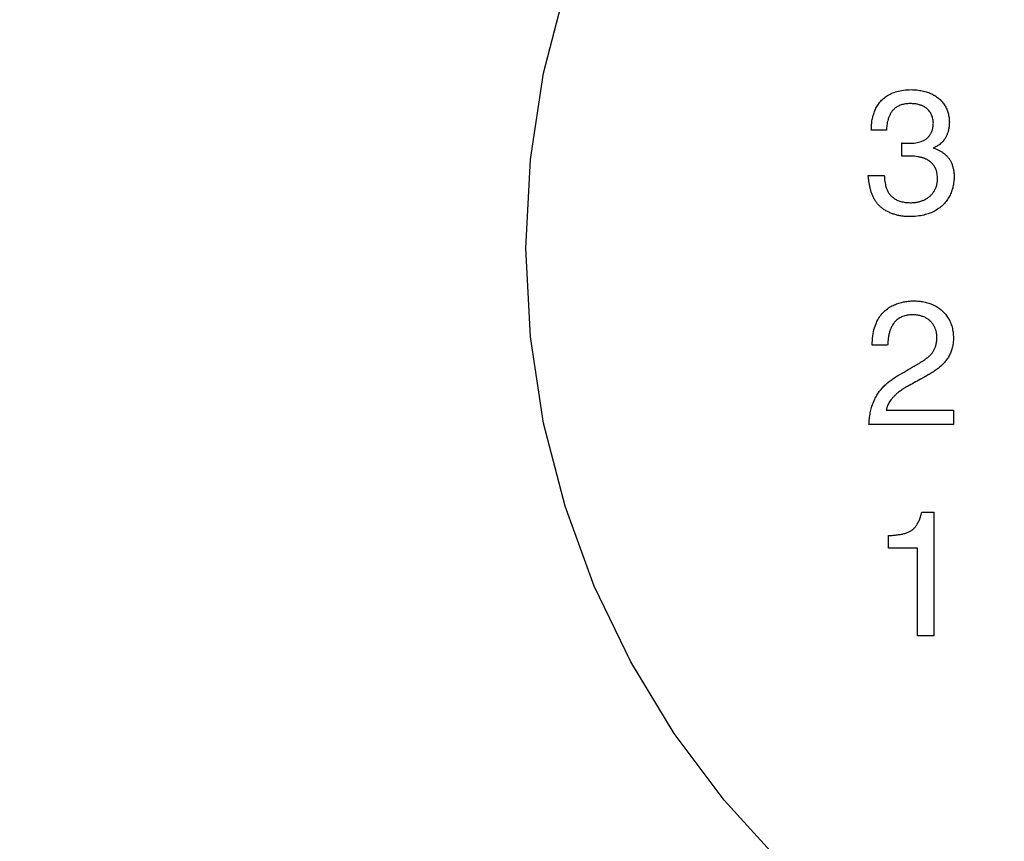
# Model space of a CAD drawing. Header units: inches. Extents: x 0 to 34, y 0 to 22.
# Tile 56 of 84: x 28.114 to 28.254, y 14.804 to 14.921. Entities that reach past the tile are written whole.
import ezdxf

# ---------------------------------------------------------------- set-up
doc = ezdxf.new("R2010")
doc.units = ezdxf.units.IN
doc.header["$LTSCALE"] = 1.87
doc.header["$MEASUREMENT"] = 0
doc.linetypes.add('PHANTOM', pattern=[0.8, 0.45, -0.05, 0.1, -0.05, 0.1, -0.05])
doc.layers.get('0').update_dxf_attribs({"linetype": 'CONTINUOUS'})
for name, color, linetype in [('03___PRT_ALL_CURVES', 7, 'CONTINUOUS'), ('DEFAULT_3', 7, 'PHANTOM'), ('DIMENSIONS', 7, 'CONTINUOUS')]:
    doc.layers.add(name, color=color, linetype=linetype)
doc.styles.get("Standard").update_dxf_attribs({"font": 'txt', "width": 0.8})
doc.dimstyles.new('DIMSTYLE_2', dxfattribs={"dimtxt": 0.125, "dimasz": 0.18, "dimexe": 0.18, "dimexo": 0.0625, "dimgap": 0.09, "dimtad": 0, "dimtih": 1, "dimtoh": 1, "dimlfac": 4, "dimzin": 4, "dimdsep": 46, "dimtxsty": 'STANDARD', "dimblk": '_FILLED', "dimblk1": '_FILLED', "dimblk2": '_FILLED', "dimcen": 0.09, "dimadec": 0, "dimazin": 0, "dimtp": 0.01, "dimtm": 0.01, "dimtfac": 1, "dimtofl": 0, "dimtmove": 0, "dimatfit": 3, "dimldrblk": '_FILLED', "dimfxl": 1, "dimtolj": 1, "dimtzin": 4, "dimarcsym": 0})

# ---------------------------------------------------------------- blocks, each defined once
blk = doc.blocks.new('_FILLED')
at = {"color": 0, "linetype": 'BYBLOCK'}
blk.add_solid([(0, 0), (-1, 0.17361), (-1, -0.17361)], dxfattribs=at)
blk = doc.blocks.new('*D24')
at = {"layer": 'DIMENSIONS', "color": 2, "linetype": 'CONTINUOUS'}
for p, q in [((22.94437, 15.99483), (22.94437, 16.35483)), ((25.32187, 15.99483), (22.81937, 15.99483)), ((28.27959, 14.9938), (22.81937, 14.9938)), ((22.94437, 14.9938), (22.94437, 14.6338))]:
    blk.add_line(p, q, dxfattribs=at)
at = {"layer": 'DIMENSIONS', "color": 2, "linetype": 'CONTINUOUS', "xscale": 0.18, "yscale": 0.18, "zscale": 0.18}
for p, rotation in [((22.94437, 15.99483), 270), ((22.94437, 14.9938), 90)]:
    blk.add_blockref('_FILLED', p, dxfattribs=dict(at, rotation=rotation))
at = {"layer": 'DIMENSIONS', "color": 2, "linetype": 'CONTINUOUS', "width": 0.8}
for s, p in [('4.00', (22.59437, 15.3653)), ('[', (22.59437, 15.1778)), (']', (23.19437, 15.1778)), ('101.7', (22.69437, 15.1778))]:
    blk.add_text(s, height=0.125, dxfattribs=at).set_placement(p)
blk = doc.blocks.new('*D25')
at = {"layer": 'DIMENSIONS', "color": 2, "linetype": 'CONTINUOUS'}
for p, q in [((30.44687, 15.67017), (30.44687, 16.03017)), ((27.90453, 15.67017), (30.57187, 15.67017)), ((27.90453, 14.56772), (30.57187, 14.56772)), ((30.44687, 14.56772), (30.44687, 14.20772))]:
    blk.add_line(p, q, dxfattribs=at)
at = {"layer": 'DIMENSIONS', "color": 2, "linetype": 'CONTINUOUS', "xscale": 0.18, "yscale": 0.18, "zscale": 0.18}
for p, rotation in [((30.44687, 15.67017), 270), ((30.44687, 14.56772), 90)]:
    blk.add_blockref('_FILLED', p, dxfattribs=dict(at, rotation=rotation))
at = {"layer": 'DIMENSIONS', "color": 2, "linetype": 'CONTINUOUS', "width": 0.8}
for s, p in [('4.41', (30.19687, 15.42452)), ('[', (30.19687, 15.23702)), (']', (30.59687, 15.23702)), ('112', (30.29687, 15.23702))]:
    blk.add_text(s, height=0.125, dxfattribs=at).set_placement(p)

msp = doc.modelspace()

# ---------------------------------------------------------------- linework, layer by layer
at = {"layer": '03___PRT_ALL_CURVES', "color": 40, "linetype": 'CONTINUOUS'}
for points in [[(28.23776, 14.91027, 1.71653), (28.23803, 14.91037, 1.71653), (28.2383, 14.91047, 1.71653), (28.23857, 14.91056, 1.71653)], [(28.23857, 14.91056, 1.71653), (28.23889, 14.91063, 1.71653), (28.2392, 14.91069, 1.71653), (28.23952, 14.91075, 1.71653)], [(28.23952, 14.91075, 1.71653), (28.23988, 14.91077, 1.71653), (28.24024, 14.91079, 1.71653), (28.2406, 14.91081, 1.71653)], [(28.2406, 14.91081, 1.71653), (28.24087, 14.9108, 1.71653), (28.24115, 14.91078, 1.71653), (28.24142, 14.91077, 1.71653)], [(28.24142, 14.91077, 1.71653), (28.24167, 14.91073, 1.71653), (28.24193, 14.91069, 1.71653), (28.24218, 14.91065, 1.71653)], [(28.24218, 14.91065, 1.71653), (28.24242, 14.91059, 1.71653), (28.24265, 14.91053, 1.71653), (28.24288, 14.91046, 1.71653)], [(28.24288, 14.91046, 1.71653), (28.24309, 14.91038, 1.71653), (28.24331, 14.91029, 1.71653), (28.24352, 14.91021, 1.71653)], [(28.23603, 14.9089, 1.71653), (28.23619, 14.90908, 1.71653), (28.23635, 14.90925, 1.71653), (28.2365, 14.90943, 1.71653)], [(28.2365, 14.90943, 1.71653), (28.23669, 14.90958, 1.71653), (28.23689, 14.90974, 1.71653), (28.23708, 14.90989, 1.71653)], [(28.23708, 14.90989, 1.71653), (28.23731, 14.91002, 1.71653), (28.23754, 14.91015, 1.71653), (28.23776, 14.91027, 1.71653)], [(28.24352, 14.91021, 1.71653), (28.24371, 14.9101, 1.71653), (28.2439, 14.90999, 1.71653), (28.24409, 14.90988, 1.71653)], [(28.24409, 14.90988, 1.71653), (28.24425, 14.90976, 1.71653), (28.24442, 14.90963, 1.71653), (28.24459, 14.9095, 1.71653)], [(28.24459, 14.9095, 1.71653), (28.24473, 14.90936, 1.71653), (28.24487, 14.90921, 1.71653), (28.24502, 14.90906, 1.71653)], [(28.24502, 14.90906, 1.71653), (28.24514, 14.9089, 1.71653), (28.24526, 14.90874, 1.71653), (28.24537, 14.90857, 1.71653)], [(28.23517, 14.90705, 1.71653), (28.23524, 14.90726, 1.71653), (28.23531, 14.90748, 1.71653), (28.23537, 14.9077, 1.71653)], [(28.23537, 14.9077, 1.71653), (28.23547, 14.9079, 1.71653), (28.23556, 14.90811, 1.71653), (28.23566, 14.90832, 1.71653)], [(28.23566, 14.90832, 1.71653), (28.23578, 14.90851, 1.71653), (28.23591, 14.90871, 1.71653), (28.23603, 14.9089, 1.71653)], [(28.23791, 14.90779, 1.71653), (28.23783, 14.90766, 1.71653), (28.23774, 14.90754, 1.71653), (28.23765, 14.90741, 1.71653)], [(28.23824, 14.90813, 1.71653), (28.23813, 14.90802, 1.71653), (28.23802, 14.9079, 1.71653), (28.23791, 14.90779, 1.71653)], [(28.23866, 14.90842, 1.71653), (28.23852, 14.90832, 1.71653), (28.23838, 14.90823, 1.71653), (28.23824, 14.90813, 1.71653)], [(28.23917, 14.90864, 1.71653), (28.239, 14.90857, 1.71653), (28.23883, 14.90849, 1.71653), (28.23866, 14.90842, 1.71653)], [(28.23978, 14.90878, 1.71653), (28.23957, 14.90874, 1.71653), (28.23937, 14.90869, 1.71653), (28.23917, 14.90864, 1.71653)], [(28.2405, 14.90883, 1.71653), (28.24026, 14.90882, 1.71653), (28.24002, 14.9088, 1.71653), (28.23978, 14.90878, 1.71653)], [(28.24111, 14.9088, 1.71653), (28.24091, 14.90881, 1.71653), (28.2407, 14.90882, 1.71653), (28.2405, 14.90883, 1.71653)], [(28.24165, 14.9087, 1.71653), (28.24147, 14.90874, 1.71653), (28.24129, 14.90877, 1.71653), (28.24111, 14.9088, 1.71653)], [(28.24211, 14.90855, 1.71653), (28.24196, 14.9086, 1.71653), (28.24181, 14.90865, 1.71653), (28.24165, 14.9087, 1.71653)], [(28.24251, 14.90835, 1.71653), (28.24238, 14.90842, 1.71653), (28.24225, 14.90848, 1.71653), (28.24211, 14.90855, 1.71653)], [(28.24284, 14.90811, 1.71653), (28.24273, 14.90819, 1.71653), (28.24262, 14.90827, 1.71653), (28.24251, 14.90835, 1.71653)], [(28.24311, 14.90784, 1.71653), (28.24302, 14.90793, 1.71653), (28.24293, 14.90802, 1.71653), (28.24284, 14.90811, 1.71653)], [(28.24332, 14.90755, 1.71653), (28.24325, 14.90765, 1.71653), (28.24318, 14.90775, 1.71653), (28.24311, 14.90784, 1.71653)], [(28.24537, 14.90857, 1.71653), (28.24547, 14.9084, 1.71653), (28.24556, 14.90822, 1.71653), (28.24565, 14.90804, 1.71653)], [(28.24565, 14.90804, 1.71653), (28.24572, 14.90784, 1.71653), (28.24579, 14.90765, 1.71653), (28.24586, 14.90746, 1.71653)], [(28.23495, 14.90572, 1.71653), (28.23498, 14.90594, 1.71653), (28.235, 14.90616, 1.71653), (28.23503, 14.90638, 1.71653)], [(28.23503, 14.90638, 1.71653), (28.23508, 14.9066, 1.71653), (28.23512, 14.90683, 1.71653), (28.23517, 14.90705, 1.71653)], [(28.23731, 14.90658, 1.71653), (28.23728, 14.90645, 1.71653), (28.23725, 14.90631, 1.71653), (28.23721, 14.90617, 1.71653)], [(28.23745, 14.907, 1.71653), (28.23741, 14.90686, 1.71653), (28.23736, 14.90672, 1.71653), (28.23731, 14.90658, 1.71653)], [(28.23765, 14.90741, 1.71653), (28.23759, 14.90727, 1.71653), (28.23752, 14.90714, 1.71653), (28.23745, 14.907, 1.71653)], [(28.24349, 14.90725, 1.71653), (28.24343, 14.90735, 1.71653), (28.24338, 14.90745, 1.71653), (28.24332, 14.90755, 1.71653)], [(28.24361, 14.90694, 1.71653), (28.24357, 14.90704, 1.71653), (28.24353, 14.90714, 1.71653), (28.24349, 14.90725, 1.71653)], [(28.24369, 14.90663, 1.71653), (28.24366, 14.90673, 1.71653), (28.24364, 14.90684, 1.71653), (28.24361, 14.90694, 1.71653)], [(28.24373, 14.90634, 1.71653), (28.24372, 14.90644, 1.71653), (28.24371, 14.90653, 1.71653), (28.24369, 14.90663, 1.71653)], [(28.24375, 14.90606, 1.71653), (28.24374, 14.90615, 1.71653), (28.24374, 14.90625, 1.71653), (28.24373, 14.90634, 1.71653)], [(28.24586, 14.90746, 1.71653), (28.2459, 14.90725, 1.71653), (28.24594, 14.90705, 1.71653), (28.24598, 14.90684, 1.71653)], [(28.24598, 14.90684, 1.71653), (28.246, 14.90662, 1.71653), (28.24601, 14.9064, 1.71653), (28.24602, 14.90619, 1.71653)], [(28.23493, 14.90506, 1.71653), (28.23494, 14.90528, 1.71653), (28.23495, 14.9055, 1.71653), (28.23495, 14.90572, 1.71653)], [(28.23707, 14.90506, 1.71653), (28.23636, 14.90506, 1.71653), (28.23565, 14.90506, 1.71653), (28.23493, 14.90506, 1.71653)], [(28.2371, 14.90539, 1.71653), (28.23709, 14.90528, 1.71653), (28.23708, 14.90517, 1.71653), (28.23707, 14.90506, 1.71653)], [(28.23714, 14.90577, 1.71653), (28.23713, 14.90564, 1.71653), (28.23712, 14.90552, 1.71653), (28.2371, 14.90539, 1.71653)], [(28.23721, 14.90617, 1.71653), (28.23719, 14.90604, 1.71653), (28.23717, 14.9059, 1.71653), (28.23714, 14.90577, 1.71653)], [(28.24346, 14.90469, 1.71653), (28.24352, 14.90482, 1.71653), (28.24357, 14.90495, 1.71653), (28.24362, 14.90509, 1.71653)], [(28.24362, 14.90509, 1.71653), (28.24365, 14.90524, 1.71653), (28.24368, 14.90539, 1.71653), (28.24372, 14.90554, 1.71653)], [(28.24372, 14.90554, 1.71653), (28.24373, 14.90572, 1.71653), (28.24374, 14.90589, 1.71653), (28.24375, 14.90606, 1.71653)], [(28.24592, 14.90516, 1.71653), (28.24589, 14.90501, 1.71653), (28.24585, 14.90486, 1.71653), (28.24581, 14.90472, 1.71653)], [(28.246, 14.90565, 1.71653), (28.24597, 14.90549, 1.71653), (28.24595, 14.90532, 1.71653), (28.24592, 14.90516, 1.71653)], [(28.24602, 14.90619, 1.71653), (28.24602, 14.90601, 1.71653), (28.24601, 14.90583, 1.71653), (28.246, 14.90565, 1.71653)], [(28.24164, 14.90333, 1.71653), (28.24177, 14.90337, 1.71653), (28.2419, 14.90341, 1.71653), (28.24202, 14.90345, 1.71653)], [(28.24202, 14.90345, 1.71653), (28.24214, 14.9035, 1.71653), (28.24226, 14.90355, 1.71653), (28.24238, 14.9036, 1.71653)], [(28.24238, 14.9036, 1.71653), (28.24249, 14.90367, 1.71653), (28.2426, 14.90374, 1.71653), (28.24271, 14.9038, 1.71653)], [(28.24271, 14.9038, 1.71653), (28.24281, 14.90388, 1.71653), (28.24291, 14.90397, 1.71653), (28.243, 14.90405, 1.71653)], [(28.243, 14.90405, 1.71653), (28.24309, 14.90415, 1.71653), (28.24317, 14.90424, 1.71653), (28.24326, 14.90434, 1.71653)], [(28.24326, 14.90434, 1.71653), (28.24333, 14.90446, 1.71653), (28.2434, 14.90457, 1.71653), (28.24346, 14.90469, 1.71653)], [(28.24525, 14.90365, 1.71653), (28.24518, 14.90356, 1.71653), (28.2451, 14.90347, 1.71653), (28.24502, 14.90337, 1.71653)], [(28.24547, 14.90396, 1.71653), (28.2454, 14.90386, 1.71653), (28.24533, 14.90375, 1.71653), (28.24525, 14.90365, 1.71653)], [(28.24565, 14.90432, 1.71653), (28.24559, 14.9042, 1.71653), (28.24553, 14.90408, 1.71653), (28.24547, 14.90396, 1.71653)], [(28.24581, 14.90472, 1.71653), (28.24576, 14.90458, 1.71653), (28.2457, 14.90445, 1.71653), (28.24565, 14.90432, 1.71653)], [(28.23925, 14.90324, 1.71653), (28.23928, 14.90324, 1.71653), (28.23931, 14.90324, 1.71653), (28.23934, 14.90323, 1.71653)], [(28.23925, 14.90135, 1.71653), (28.23925, 14.90198, 1.71653), (28.23925, 14.90261, 1.71653), (28.23925, 14.90324, 1.71653)], [(28.23934, 14.90323, 1.71653), (28.23937, 14.90323, 1.71653), (28.23941, 14.90323, 1.71653), (28.23944, 14.90323, 1.71653)], [(28.23944, 14.90323, 1.71653), (28.23947, 14.90323, 1.71653), (28.2395, 14.90322, 1.71653), (28.23953, 14.90322, 1.71653)], [(28.23953, 14.90322, 1.71653), (28.23956, 14.90322, 1.71653), (28.2396, 14.90322, 1.71653), (28.23963, 14.90322, 1.71653)], [(28.23963, 14.90322, 1.71653), (28.23966, 14.90322, 1.71653), (28.23969, 14.90321, 1.71653), (28.23972, 14.90321, 1.71653)], [(28.23972, 14.90321, 1.71653), (28.23976, 14.90321, 1.71653), (28.23979, 14.90321, 1.71653), (28.23982, 14.90321, 1.71653)], [(28.23982, 14.90321, 1.71653), (28.23985, 14.90321, 1.71653), (28.23989, 14.9032, 1.71653), (28.23992, 14.9032, 1.71653)], [(28.23992, 14.9032, 1.71653), (28.23995, 14.9032, 1.71653), (28.23998, 14.9032, 1.71653), (28.24002, 14.9032, 1.71653)], [(28.24002, 14.9032, 1.71653), (28.24005, 14.9032, 1.71653), (28.24008, 14.9032, 1.71653), (28.24011, 14.90319, 1.71653)], [(28.24011, 14.90319, 1.71653), (28.24014, 14.90319, 1.71653), (28.24018, 14.90319, 1.71653), (28.24021, 14.90319, 1.71653)], [(28.24021, 14.90319, 1.71653), (28.24024, 14.90319, 1.71653), (28.24027, 14.90319, 1.71653), (28.2403, 14.90319, 1.71653)], [(28.2403, 14.90319, 1.71653), (28.24034, 14.90319, 1.71653), (28.24037, 14.90319, 1.71653), (28.2404, 14.90319, 1.71653)], [(28.2404, 14.90319, 1.71653), (28.24054, 14.90319, 1.71653), (28.24068, 14.9032, 1.71653), (28.24082, 14.9032, 1.71653)], [(28.24082, 14.9032, 1.71653), (28.24096, 14.90322, 1.71653), (28.2411, 14.90323, 1.71653), (28.24124, 14.90325, 1.71653)], [(28.24124, 14.90325, 1.71653), (28.24137, 14.90328, 1.71653), (28.24151, 14.9033, 1.71653), (28.24164, 14.90333, 1.71653)], [(28.24402, 14.90266, 1.71653), (28.24394, 14.90263, 1.71653), (28.24385, 14.9026, 1.71653), (28.24377, 14.90257, 1.71653)], [(28.24377, 14.90257, 1.71653), (28.24377, 14.90255, 1.71653), (28.24377, 14.90253, 1.71653), (28.24377, 14.90252, 1.71653)], [(28.24377, 14.90252, 1.71653), (28.24391, 14.90247, 1.71653), (28.24405, 14.90242, 1.71653), (28.24419, 14.90237, 1.71653)], [(28.24427, 14.90278, 1.71653), (28.24419, 14.90274, 1.71653), (28.2441, 14.9027, 1.71653), (28.24402, 14.90266, 1.71653)], [(28.24419, 14.90237, 1.71653), (28.24432, 14.90231, 1.71653), (28.24445, 14.90225, 1.71653), (28.24458, 14.90219, 1.71653)], [(28.24452, 14.90294, 1.71653), (28.24444, 14.90289, 1.71653), (28.24435, 14.90284, 1.71653), (28.24427, 14.90278, 1.71653)], [(28.24478, 14.90314, 1.71653), (28.24469, 14.90307, 1.71653), (28.24461, 14.90301, 1.71653), (28.24452, 14.90294, 1.71653)], [(28.24458, 14.90219, 1.71653), (28.2447, 14.90212, 1.71653), (28.24482, 14.90205, 1.71653), (28.24495, 14.90198, 1.71653)], [(28.24502, 14.90337, 1.71653), (28.24494, 14.9033, 1.71653), (28.24486, 14.90322, 1.71653), (28.24478, 14.90314, 1.71653)], [(28.23933, 14.90135, 1.71653), (28.2393, 14.90135, 1.71653), (28.23927, 14.90135, 1.71653), (28.23925, 14.90135, 1.71653)], [(28.23941, 14.90135, 1.71653), (28.23938, 14.90135, 1.71653), (28.23936, 14.90135, 1.71653), (28.23933, 14.90135, 1.71653)], [(28.23949, 14.90135, 1.71653), (28.23947, 14.90135, 1.71653), (28.23944, 14.90135, 1.71653), (28.23941, 14.90135, 1.71653)], [(28.23958, 14.90135, 1.71653), (28.23955, 14.90135, 1.71653), (28.23952, 14.90135, 1.71653), (28.23949, 14.90135, 1.71653)], [(28.23966, 14.90136, 1.71653), (28.23963, 14.90136, 1.71653), (28.23961, 14.90136, 1.71653), (28.23958, 14.90135, 1.71653)], [(28.23975, 14.90136, 1.71653), (28.23972, 14.90136, 1.71653), (28.23969, 14.90136, 1.71653), (28.23966, 14.90136, 1.71653)], [(28.23983, 14.90136, 1.71653), (28.2398, 14.90136, 1.71653), (28.23978, 14.90136, 1.71653), (28.23975, 14.90136, 1.71653)], [(28.23991, 14.90137, 1.71653), (28.23989, 14.90137, 1.71653), (28.23986, 14.90137, 1.71653), (28.23983, 14.90136, 1.71653)], [(28.24, 14.90137, 1.71653), (28.23997, 14.90137, 1.71653), (28.23994, 14.90137, 1.71653), (28.23991, 14.90137, 1.71653)], [(28.24008, 14.90137, 1.71653), (28.24005, 14.90137, 1.71653), (28.24003, 14.90137, 1.71653), (28.24, 14.90137, 1.71653)], [(28.24016, 14.90137, 1.71653), (28.24014, 14.90137, 1.71653), (28.24011, 14.90137, 1.71653), (28.24008, 14.90137, 1.71653)], [(28.24025, 14.90137, 1.71653), (28.24022, 14.90137, 1.71653), (28.24019, 14.90137, 1.71653), (28.24016, 14.90137, 1.71653)], [(28.24064, 14.90137, 1.71653), (28.24051, 14.90137, 1.71653), (28.24038, 14.90137, 1.71653), (28.24025, 14.90137, 1.71653)], [(28.24107, 14.90134, 1.71653), (28.24093, 14.90135, 1.71653), (28.24079, 14.90136, 1.71653), (28.24064, 14.90137, 1.71653)], [(28.24152, 14.90128, 1.71653), (28.24137, 14.9013, 1.71653), (28.24122, 14.90132, 1.71653), (28.24107, 14.90134, 1.71653)], [(28.24198, 14.90119, 1.71653), (28.24182, 14.90122, 1.71653), (28.24167, 14.90125, 1.71653), (28.24152, 14.90128, 1.71653)], [(28.24243, 14.90106, 1.71653), (28.24228, 14.9011, 1.71653), (28.24213, 14.90115, 1.71653), (28.24198, 14.90119, 1.71653)], [(28.24286, 14.90087, 1.71653), (28.24272, 14.90093, 1.71653), (28.24257, 14.90099, 1.71653), (28.24243, 14.90106, 1.71653)], [(28.24326, 14.90062, 1.71653), (28.24313, 14.9007, 1.71653), (28.24299, 14.90078, 1.71653), (28.24286, 14.90087, 1.71653)], [(28.24362, 14.9003, 1.71653), (28.2435, 14.9004, 1.71653), (28.24338, 14.90051, 1.71653), (28.24326, 14.90062, 1.71653)], [(28.24495, 14.90198, 1.71653), (28.24506, 14.9019, 1.71653), (28.24517, 14.90182, 1.71653), (28.24529, 14.90173, 1.71653)], [(28.24529, 14.90173, 1.71653), (28.24539, 14.90164, 1.71653), (28.24549, 14.90155, 1.71653), (28.2456, 14.90146, 1.71653)], [(28.2456, 14.90146, 1.71653), (28.24569, 14.90136, 1.71653), (28.24578, 14.90125, 1.71653), (28.24587, 14.90115, 1.71653)], [(28.24587, 14.90115, 1.71653), (28.24596, 14.90103, 1.71653), (28.24604, 14.90091, 1.71653), (28.24612, 14.9008, 1.71653)], [(28.24612, 14.9008, 1.71653), (28.24618, 14.90067, 1.71653), (28.24625, 14.90054, 1.71653), (28.24632, 14.90041, 1.71653)], [(28.24392, 14.8999, 1.71653), (28.24382, 14.90003, 1.71653), (28.24372, 14.90016, 1.71653), (28.24362, 14.9003, 1.71653)], [(28.24415, 14.89941, 1.71653), (28.24407, 14.89957, 1.71653), (28.24399, 14.89974, 1.71653), (28.24392, 14.8999, 1.71653)], [(28.24429, 14.89883, 1.71653), (28.24425, 14.89903, 1.71653), (28.2442, 14.89922, 1.71653), (28.24415, 14.89941, 1.71653)], [(28.24632, 14.90041, 1.71653), (28.24637, 14.90026, 1.71653), (28.24643, 14.90012, 1.71653), (28.24648, 14.89998, 1.71653)], [(28.24648, 14.89998, 1.71653), (28.24652, 14.89982, 1.71653), (28.24656, 14.89966, 1.71653), (28.2466, 14.8995, 1.71653)], [(28.2466, 14.8995, 1.71653), (28.24663, 14.89933, 1.71653), (28.24665, 14.89916, 1.71653), (28.24668, 14.89899, 1.71653)], [(28.23454, 14.89812, 1.71653), (28.23453, 14.89829, 1.71653), (28.23451, 14.89846, 1.71653), (28.2345, 14.89862, 1.71653)], [(28.2345, 14.89862, 1.71653), (28.23526, 14.89862, 1.71653), (28.23602, 14.89862, 1.71653), (28.23677, 14.89862, 1.71653)], [(28.23461, 14.89762, 1.71653), (28.23459, 14.89778, 1.71653), (28.23457, 14.89795, 1.71653), (28.23454, 14.89812, 1.71653)], [(28.23677, 14.89862, 1.71653), (28.23678, 14.89848, 1.71653), (28.23679, 14.89834, 1.71653), (28.2368, 14.8982, 1.71653)], [(28.2368, 14.8982, 1.71653), (28.23682, 14.89806, 1.71653), (28.23683, 14.89791, 1.71653), (28.23685, 14.89776, 1.71653)], [(28.24435, 14.89815, 1.71653), (28.24433, 14.89838, 1.71653), (28.24431, 14.8986, 1.71653), (28.24429, 14.89883, 1.71653)], [(28.24431, 14.89766, 1.71653), (28.24433, 14.89782, 1.71653), (28.24434, 14.89799, 1.71653), (28.24435, 14.89815, 1.71653)], [(28.2467, 14.89842, 1.71653), (28.24669, 14.89819, 1.71653), (28.24668, 14.89795, 1.71653), (28.24666, 14.89771, 1.71653)], [(28.24668, 14.89899, 1.71653), (28.24669, 14.8988, 1.71653), (28.24669, 14.89861, 1.71653), (28.2467, 14.89842, 1.71653)], [(28.2347, 14.89712, 1.71653), (28.23467, 14.89729, 1.71653), (28.23464, 14.89745, 1.71653), (28.23461, 14.89762, 1.71653)], [(28.23481, 14.89664, 1.71653), (28.23477, 14.8968, 1.71653), (28.23474, 14.89696, 1.71653), (28.2347, 14.89712, 1.71653)], [(28.23496, 14.89617, 1.71653), (28.23491, 14.89632, 1.71653), (28.23486, 14.89648, 1.71653), (28.23481, 14.89664, 1.71653)], [(28.23685, 14.89776, 1.71653), (28.23688, 14.89762, 1.71653), (28.2369, 14.89747, 1.71653), (28.23693, 14.89732, 1.71653)], [(28.23693, 14.89732, 1.71653), (28.23697, 14.89718, 1.71653), (28.23701, 14.89703, 1.71653), (28.23705, 14.89689, 1.71653)], [(28.23705, 14.89689, 1.71653), (28.23711, 14.89675, 1.71653), (28.23717, 14.89661, 1.71653), (28.23722, 14.89647, 1.71653)], [(28.23722, 14.89647, 1.71653), (28.2373, 14.89633, 1.71653), (28.23737, 14.8962, 1.71653), (28.23745, 14.89607, 1.71653)], [(28.24385, 14.89637, 1.71653), (28.24392, 14.8965, 1.71653), (28.24399, 14.89663, 1.71653), (28.24406, 14.89676, 1.71653)], [(28.24406, 14.89676, 1.71653), (28.24412, 14.89691, 1.71653), (28.24417, 14.89705, 1.71653), (28.24422, 14.89719, 1.71653)], [(28.24422, 14.89719, 1.71653), (28.24425, 14.89735, 1.71653), (28.24428, 14.8975, 1.71653), (28.24431, 14.89766, 1.71653)], [(28.24654, 14.89701, 1.71653), (28.24648, 14.89678, 1.71653), (28.24641, 14.89656, 1.71653), (28.24634, 14.89633, 1.71653)], [(28.24666, 14.89771, 1.71653), (28.24662, 14.89748, 1.71653), (28.24658, 14.89724, 1.71653), (28.24654, 14.89701, 1.71653)], [(28.23514, 14.89571, 1.71653), (28.23508, 14.89587, 1.71653), (28.23502, 14.89602, 1.71653), (28.23496, 14.89617, 1.71653)], [(28.23535, 14.89528, 1.71653), (28.23528, 14.89543, 1.71653), (28.23521, 14.89557, 1.71653), (28.23514, 14.89571, 1.71653)], [(28.23561, 14.89487, 1.71653), (28.23552, 14.89501, 1.71653), (28.23544, 14.89515, 1.71653), (28.23535, 14.89528, 1.71653)], [(28.23745, 14.89607, 1.71653), (28.23755, 14.89595, 1.71653), (28.23764, 14.89583, 1.71653), (28.23774, 14.89571, 1.71653)], [(28.23774, 14.89571, 1.71653), (28.23787, 14.8956, 1.71653), (28.23799, 14.8955, 1.71653), (28.23811, 14.89539, 1.71653)], [(28.23811, 14.89539, 1.71653), (28.23826, 14.8953, 1.71653), (28.23842, 14.89521, 1.71653), (28.23857, 14.89512, 1.71653)], [(28.23857, 14.89512, 1.71653), (28.23875, 14.89506, 1.71653), (28.23893, 14.89499, 1.71653), (28.23911, 14.89492, 1.71653)], [(28.24207, 14.895, 1.71653), (28.24222, 14.89506, 1.71653), (28.24237, 14.89512, 1.71653), (28.24251, 14.89518, 1.71653)], [(28.24251, 14.89518, 1.71653), (28.24265, 14.89526, 1.71653), (28.24278, 14.89534, 1.71653), (28.24292, 14.89541, 1.71653)], [(28.24292, 14.89541, 1.71653), (28.24304, 14.89551, 1.71653), (28.24316, 14.8956, 1.71653), (28.24328, 14.89569, 1.71653)], [(28.24328, 14.89569, 1.71653), (28.24338, 14.8958, 1.71653), (28.24349, 14.8959, 1.71653), (28.24359, 14.89601, 1.71653)], [(28.24359, 14.89601, 1.71653), (28.24368, 14.89613, 1.71653), (28.24377, 14.89625, 1.71653), (28.24385, 14.89637, 1.71653)], [(28.24568, 14.89508, 1.71653), (28.24552, 14.89489, 1.71653), (28.24537, 14.89471, 1.71653), (28.24521, 14.89452, 1.71653)], [(28.24605, 14.89568, 1.71653), (28.24593, 14.89548, 1.71653), (28.2458, 14.89528, 1.71653), (28.24568, 14.89508, 1.71653)], [(28.24634, 14.89633, 1.71653), (28.24625, 14.89611, 1.71653), (28.24615, 14.8959, 1.71653), (28.24605, 14.89568, 1.71653)], [(28.23591, 14.89449, 1.71653), (28.23581, 14.89462, 1.71653), (28.23571, 14.89475, 1.71653), (28.23561, 14.89487, 1.71653)], [(28.23626, 14.89414, 1.71653), (28.23615, 14.89426, 1.71653), (28.23603, 14.89438, 1.71653), (28.23591, 14.89449, 1.71653)], [(28.23666, 14.89383, 1.71653), (28.23653, 14.89393, 1.71653), (28.2364, 14.89404, 1.71653), (28.23626, 14.89414, 1.71653)], [(28.23712, 14.89355, 1.71653), (28.23697, 14.89364, 1.71653), (28.23682, 14.89374, 1.71653), (28.23666, 14.89383, 1.71653)], [(28.23911, 14.89492, 1.71653), (28.23933, 14.89488, 1.71653), (28.23955, 14.89484, 1.71653), (28.23976, 14.8948, 1.71653)], [(28.23976, 14.8948, 1.71653), (28.24002, 14.89478, 1.71653), (28.24027, 14.89477, 1.71653), (28.24052, 14.89475, 1.71653)], [(28.24052, 14.89475, 1.71653), (28.2407, 14.89476, 1.71653), (28.24089, 14.89477, 1.71653), (28.24107, 14.89478, 1.71653)], [(28.24107, 14.89478, 1.71653), (28.24124, 14.89481, 1.71653), (28.24141, 14.89483, 1.71653), (28.24159, 14.89486, 1.71653)], [(28.24159, 14.89486, 1.71653), (28.24175, 14.89491, 1.71653), (28.24191, 14.89495, 1.71653), (28.24207, 14.895, 1.71653)], [(28.24466, 14.89403, 1.71653), (28.24444, 14.89389, 1.71653), (28.24422, 14.89374, 1.71653), (28.244, 14.8936, 1.71653)], [(28.24521, 14.89452, 1.71653), (28.24503, 14.89436, 1.71653), (28.24484, 14.89419, 1.71653), (28.24466, 14.89403, 1.71653)], [(28.23734, 14.89344, 1.71653), (28.23727, 14.89348, 1.71653), (28.2372, 14.89352, 1.71653), (28.23712, 14.89355, 1.71653)], [(28.23757, 14.89334, 1.71653), (28.23749, 14.89337, 1.71653), (28.23742, 14.89341, 1.71653), (28.23734, 14.89344, 1.71653)], [(28.23781, 14.89324, 1.71653), (28.23773, 14.89327, 1.71653), (28.23765, 14.8933, 1.71653), (28.23757, 14.89334, 1.71653)], [(28.23805, 14.89315, 1.71653), (28.23797, 14.89318, 1.71653), (28.23789, 14.89321, 1.71653), (28.23781, 14.89324, 1.71653)], [(28.23831, 14.89307, 1.71653), (28.23823, 14.8931, 1.71653), (28.23814, 14.89312, 1.71653), (28.23805, 14.89315, 1.71653)], [(28.23858, 14.89299, 1.71653), (28.23849, 14.89302, 1.71653), (28.2384, 14.89304, 1.71653), (28.23831, 14.89307, 1.71653)], [(28.23886, 14.89293, 1.71653), (28.23876, 14.89295, 1.71653), (28.23867, 14.89297, 1.71653), (28.23858, 14.89299, 1.71653)], [(28.23914, 14.89288, 1.71653), (28.23905, 14.8929, 1.71653), (28.23895, 14.89291, 1.71653), (28.23886, 14.89293, 1.71653)], [(28.23944, 14.89283, 1.71653), (28.23934, 14.89285, 1.71653), (28.23924, 14.89286, 1.71653), (28.23914, 14.89288, 1.71653)], [(28.23974, 14.8928, 1.71653), (28.23964, 14.89281, 1.71653), (28.23954, 14.89282, 1.71653), (28.23944, 14.89283, 1.71653)], [(28.24005, 14.89278, 1.71653), (28.23995, 14.89279, 1.71653), (28.23984, 14.8928, 1.71653), (28.23974, 14.8928, 1.71653)], [(28.24037, 14.89278, 1.71653), (28.24027, 14.89278, 1.71653), (28.24016, 14.89278, 1.71653), (28.24005, 14.89278, 1.71653)], [(28.24144, 14.89283, 1.71653), (28.24108, 14.89281, 1.71653), (28.24073, 14.8928, 1.71653), (28.24037, 14.89278, 1.71653)], [(28.24239, 14.89299, 1.71653), (28.24208, 14.89294, 1.71653), (28.24176, 14.89289, 1.71653), (28.24144, 14.89283, 1.71653)], [(28.24325, 14.89325, 1.71653), (28.24296, 14.89317, 1.71653), (28.24268, 14.89308, 1.71653), (28.24239, 14.89299, 1.71653)], [(28.244, 14.8936, 1.71653), (28.24375, 14.89349, 1.71653), (28.2435, 14.89337, 1.71653), (28.24325, 14.89325, 1.71653)], [(28.23676, 14.87932, 1.71653), (28.23696, 14.87948, 1.71653), (28.23717, 14.87965, 1.71653), (28.23737, 14.87981, 1.71653)], [(28.23737, 14.87981, 1.71653), (28.23759, 14.87993, 1.71653), (28.23781, 14.88006, 1.71653), (28.23803, 14.88018, 1.71653)], [(28.23803, 14.88018, 1.71653), (28.23825, 14.88027, 1.71653), (28.23848, 14.88036, 1.71653), (28.2387, 14.88045, 1.71653)], [(28.2387, 14.88045, 1.71653), (28.23892, 14.88051, 1.71653), (28.23914, 14.88057, 1.71653), (28.23937, 14.88063, 1.71653)], [(28.23937, 14.88063, 1.71653), (28.23958, 14.88067, 1.71653), (28.23979, 14.88071, 1.71653), (28.24, 14.88074, 1.71653)], [(28.24, 14.88074, 1.71653), (28.2402, 14.88076, 1.71653), (28.2404, 14.88078, 1.71653), (28.24059, 14.8808, 1.71653)], [(28.24059, 14.8808, 1.71653), (28.24076, 14.8808, 1.71653), (28.24094, 14.88081, 1.71653), (28.24111, 14.88081, 1.71653)], [(28.24111, 14.88081, 1.71653), (28.24136, 14.8808, 1.71653), (28.24161, 14.88079, 1.71653), (28.24186, 14.88077, 1.71653)], [(28.24186, 14.88077, 1.71653), (28.2421, 14.88073, 1.71653), (28.24233, 14.88069, 1.71653), (28.24257, 14.88065, 1.71653)], [(28.24257, 14.88065, 1.71653), (28.2428, 14.88059, 1.71653), (28.24303, 14.88052, 1.71653), (28.24325, 14.88045, 1.71653)], [(28.24325, 14.88045, 1.71653), (28.24346, 14.88036, 1.71653), (28.24368, 14.88027, 1.71653), (28.24389, 14.88018, 1.71653)], [(28.24389, 14.88018, 1.71653), (28.24408, 14.88007, 1.71653), (28.24428, 14.87995, 1.71653), (28.24447, 14.87983, 1.71653)], [(28.24447, 14.87983, 1.71653), (28.24465, 14.8797, 1.71653), (28.24483, 14.87956, 1.71653), (28.245, 14.87942, 1.71653)], [(28.23574, 14.87791, 1.71653), (28.23589, 14.87817, 1.71653), (28.23605, 14.87843, 1.71653), (28.2362, 14.87869, 1.71653)], [(28.2362, 14.87869, 1.71653), (28.23639, 14.8789, 1.71653), (28.23657, 14.87911, 1.71653), (28.23676, 14.87932, 1.71653)], [(28.23885, 14.87833, 1.71653), (28.23871, 14.87822, 1.71653), (28.23856, 14.8781, 1.71653), (28.23842, 14.87799, 1.71653)], [(28.23938, 14.8786, 1.71653), (28.23921, 14.87851, 1.71653), (28.23903, 14.87842, 1.71653), (28.23885, 14.87833, 1.71653)], [(28.24003, 14.87878, 1.71653), (28.23981, 14.87872, 1.71653), (28.2396, 14.87866, 1.71653), (28.23938, 14.8786, 1.71653)], [(28.24079, 14.87884, 1.71653), (28.24054, 14.87882, 1.71653), (28.24028, 14.8788, 1.71653), (28.24003, 14.87878, 1.71653)], [(28.2414, 14.8788, 1.71653), (28.2412, 14.87882, 1.71653), (28.24099, 14.87883, 1.71653), (28.24079, 14.87884, 1.71653)], [(28.24194, 14.8787, 1.71653), (28.24176, 14.87874, 1.71653), (28.24158, 14.87877, 1.71653), (28.2414, 14.8788, 1.71653)], [(28.24241, 14.87854, 1.71653), (28.24226, 14.87859, 1.71653), (28.2421, 14.87865, 1.71653), (28.24194, 14.8787, 1.71653)], [(28.24283, 14.87833, 1.71653), (28.24269, 14.8784, 1.71653), (28.24255, 14.87847, 1.71653), (28.24241, 14.87854, 1.71653)], [(28.24318, 14.87807, 1.71653), (28.24307, 14.87816, 1.71653), (28.24295, 14.87824, 1.71653), (28.24283, 14.87833, 1.71653)], [(28.245, 14.87942, 1.71653), (28.24516, 14.87926, 1.71653), (28.24531, 14.87909, 1.71653), (28.24546, 14.87893, 1.71653)], [(28.24546, 14.87893, 1.71653), (28.2456, 14.87875, 1.71653), (28.24573, 14.87856, 1.71653), (28.24586, 14.87838, 1.71653)], [(28.24586, 14.87838, 1.71653), (28.24597, 14.87817, 1.71653), (28.24607, 14.87797, 1.71653), (28.24618, 14.87776, 1.71653)], [(28.23514, 14.87584, 1.71653), (28.23522, 14.87621, 1.71653), (28.23529, 14.87659, 1.71653), (28.23537, 14.87697, 1.71653)], [(28.23537, 14.87697, 1.71653), (28.23549, 14.87728, 1.71653), (28.23562, 14.8776, 1.71653), (28.23574, 14.87791, 1.71653)], [(28.23781, 14.87713, 1.71653), (28.23774, 14.87698, 1.71653), (28.23768, 14.87682, 1.71653), (28.23761, 14.87666, 1.71653)], [(28.23807, 14.87758, 1.71653), (28.23799, 14.87743, 1.71653), (28.2379, 14.87728, 1.71653), (28.23781, 14.87713, 1.71653)], [(28.23842, 14.87799, 1.71653), (28.2383, 14.87785, 1.71653), (28.23819, 14.87772, 1.71653), (28.23807, 14.87758, 1.71653)], [(28.24348, 14.87777, 1.71653), (28.24338, 14.87787, 1.71653), (28.24328, 14.87797, 1.71653), (28.24318, 14.87807, 1.71653)], [(28.24373, 14.87745, 1.71653), (28.24365, 14.87756, 1.71653), (28.24357, 14.87767, 1.71653), (28.24348, 14.87777, 1.71653)], [(28.24393, 14.87711, 1.71653), (28.24386, 14.87722, 1.71653), (28.2438, 14.87734, 1.71653), (28.24373, 14.87745, 1.71653)], [(28.24407, 14.87675, 1.71653), (28.24403, 14.87687, 1.71653), (28.24398, 14.87699, 1.71653), (28.24393, 14.87711, 1.71653)], [(28.24618, 14.87776, 1.71653), (28.24626, 14.87754, 1.71653), (28.24633, 14.87731, 1.71653), (28.24641, 14.87709, 1.71653)], [(28.24641, 14.87709, 1.71653), (28.24646, 14.87684, 1.71653), (28.24651, 14.8766, 1.71653), (28.24656, 14.87635, 1.71653)], [(28.23505, 14.87451, 1.71653), (28.23508, 14.87495, 1.71653), (28.23511, 14.87539, 1.71653), (28.23514, 14.87584, 1.71653)], [(28.23737, 14.8757, 1.71653), (28.23735, 14.87556, 1.71653), (28.23733, 14.87541, 1.71653), (28.23731, 14.87526, 1.71653)], [(28.23747, 14.87618, 1.71653), (28.23744, 14.87602, 1.71653), (28.2374, 14.87586, 1.71653), (28.23737, 14.8757, 1.71653)], [(28.23761, 14.87666, 1.71653), (28.23756, 14.8765, 1.71653), (28.23751, 14.87634, 1.71653), (28.23747, 14.87618, 1.71653)], [(28.24418, 14.87638, 1.71653), (28.24414, 14.8765, 1.71653), (28.24411, 14.87663, 1.71653), (28.24407, 14.87675, 1.71653)], [(28.24423, 14.87602, 1.71653), (28.24422, 14.87614, 1.71653), (28.2442, 14.87626, 1.71653), (28.24418, 14.87638, 1.71653)], [(28.24425, 14.87566, 1.71653), (28.24425, 14.87578, 1.71653), (28.24424, 14.8759, 1.71653), (28.24423, 14.87602, 1.71653)], [(28.24423, 14.87512, 1.71653), (28.24424, 14.8753, 1.71653), (28.24425, 14.87548, 1.71653), (28.24425, 14.87566, 1.71653)], [(28.24656, 14.87635, 1.71653), (28.24658, 14.87609, 1.71653), (28.24659, 14.87583, 1.71653), (28.24661, 14.87556, 1.71653)], [(28.24661, 14.87556, 1.71653), (28.2466, 14.87531, 1.71653), (28.24658, 14.87506, 1.71653), (28.24657, 14.87481, 1.71653)], [(28.23725, 14.87451, 1.71653), (28.23652, 14.87451, 1.71653), (28.23579, 14.87451, 1.71653), (28.23505, 14.87451, 1.71653)], [(28.23727, 14.87485, 1.71653), (28.23727, 14.87474, 1.71653), (28.23726, 14.87462, 1.71653), (28.23725, 14.87451, 1.71653)], [(28.23731, 14.87526, 1.71653), (28.2373, 14.87512, 1.71653), (28.23729, 14.87499, 1.71653), (28.23727, 14.87485, 1.71653)], [(28.24384, 14.87381, 1.71653), (28.2439, 14.87394, 1.71653), (28.24396, 14.87407, 1.71653), (28.24401, 14.8742, 1.71653)], [(28.24401, 14.8742, 1.71653), (28.24406, 14.87434, 1.71653), (28.2441, 14.87449, 1.71653), (28.24415, 14.87463, 1.71653)], [(28.24415, 14.87463, 1.71653), (28.24417, 14.87479, 1.71653), (28.2442, 14.87496, 1.71653), (28.24423, 14.87512, 1.71653)], [(28.24644, 14.87413, 1.71653), (28.24638, 14.87392, 1.71653), (28.24631, 14.87372, 1.71653), (28.24624, 14.87351, 1.71653)], [(28.24657, 14.87481, 1.71653), (28.24653, 14.87458, 1.71653), (28.24648, 14.87435, 1.71653), (28.24644, 14.87413, 1.71653)], [(28.2427, 14.87259, 1.71653), (28.24282, 14.87268, 1.71653), (28.24293, 14.87277, 1.71653), (28.24304, 14.87286, 1.71653)], [(28.24304, 14.87286, 1.71653), (28.24315, 14.87296, 1.71653), (28.24325, 14.87305, 1.71653), (28.24335, 14.87315, 1.71653)], [(28.24335, 14.87315, 1.71653), (28.24344, 14.87325, 1.71653), (28.24352, 14.87336, 1.71653), (28.24361, 14.87346, 1.71653)], [(28.24361, 14.87346, 1.71653), (28.24369, 14.87358, 1.71653), (28.24376, 14.8737, 1.71653), (28.24384, 14.87381, 1.71653)], [(28.24597, 14.87295, 1.71653), (28.24586, 14.87278, 1.71653), (28.24575, 14.87261, 1.71653), (28.24564, 14.87243, 1.71653)], [(28.24624, 14.87351, 1.71653), (28.24615, 14.87332, 1.71653), (28.24606, 14.87313, 1.71653), (28.24597, 14.87295, 1.71653)], [(28.23872, 14.8702, 1.71653), (28.23949, 14.87066, 1.71653), (28.24027, 14.87111, 1.71653), (28.24104, 14.87156, 1.71653)], [(28.24104, 14.87156, 1.71653), (28.24119, 14.87164, 1.71653), (28.24134, 14.87173, 1.71653), (28.24149, 14.87182, 1.71653)], [(28.24149, 14.87182, 1.71653), (28.24164, 14.8719, 1.71653), (28.24178, 14.87199, 1.71653), (28.24193, 14.87207, 1.71653)], [(28.24193, 14.87207, 1.71653), (28.24206, 14.87216, 1.71653), (28.2422, 14.87224, 1.71653), (28.24233, 14.87233, 1.71653)], [(28.24233, 14.87233, 1.71653), (28.24245, 14.87241, 1.71653), (28.24258, 14.8725, 1.71653), (28.2427, 14.87259, 1.71653)], [(28.24479, 14.87153, 1.71653), (28.24463, 14.8714, 1.71653), (28.24446, 14.87126, 1.71653), (28.24429, 14.87113, 1.71653)], [(28.24524, 14.87196, 1.71653), (28.24509, 14.87182, 1.71653), (28.24494, 14.87167, 1.71653), (28.24479, 14.87153, 1.71653)], [(28.24564, 14.87243, 1.71653), (28.24551, 14.87228, 1.71653), (28.24537, 14.87212, 1.71653), (28.24524, 14.87196, 1.71653)], [(28.23761, 14.86946, 1.71653), (28.23779, 14.86959, 1.71653), (28.23797, 14.86972, 1.71653), (28.23815, 14.86985, 1.71653)], [(28.23815, 14.86985, 1.71653), (28.23834, 14.86997, 1.71653), (28.23853, 14.87009, 1.71653), (28.23872, 14.8702, 1.71653)], [(28.24255, 14.87003, 1.71653), (28.24234, 14.86991, 1.71653), (28.24212, 14.8698, 1.71653), (28.24191, 14.86968, 1.71653)], [(28.24317, 14.87038, 1.71653), (28.24296, 14.87027, 1.71653), (28.24276, 14.87015, 1.71653), (28.24255, 14.87003, 1.71653)], [(28.24375, 14.87075, 1.71653), (28.24355, 14.87063, 1.71653), (28.24336, 14.87051, 1.71653), (28.24317, 14.87038, 1.71653)], [(28.24429, 14.87113, 1.71653), (28.24411, 14.871, 1.71653), (28.24393, 14.87087, 1.71653), (28.24375, 14.87075, 1.71653)], [(28.2362, 14.8681, 1.71653), (28.23635, 14.86827, 1.71653), (28.23649, 14.86843, 1.71653), (28.23663, 14.8686, 1.71653)], [(28.23663, 14.8686, 1.71653), (28.23679, 14.86875, 1.71653), (28.23694, 14.8689, 1.71653), (28.2371, 14.86905, 1.71653)], [(28.2371, 14.86905, 1.71653), (28.23727, 14.86919, 1.71653), (28.23744, 14.86933, 1.71653), (28.23761, 14.86946, 1.71653)], [(28.24008, 14.86868, 1.71653), (28.2399, 14.86857, 1.71653), (28.23971, 14.86846, 1.71653), (28.23952, 14.86835, 1.71653)], [(28.24191, 14.86968, 1.71653), (28.2413, 14.86935, 1.71653), (28.24069, 14.86901, 1.71653), (28.24008, 14.86868, 1.71653)], [(28.23548, 14.86699, 1.71653), (28.2356, 14.86718, 1.71653), (28.23571, 14.86738, 1.71653), (28.23582, 14.86757, 1.71653)], [(28.23582, 14.86757, 1.71653), (28.23595, 14.86775, 1.71653), (28.23608, 14.86793, 1.71653), (28.2362, 14.8681, 1.71653)], [(28.23796, 14.86705, 1.71653), (28.23788, 14.86695, 1.71653), (28.23779, 14.86685, 1.71653), (28.23771, 14.86675, 1.71653)], [(28.23826, 14.86736, 1.71653), (28.23816, 14.86726, 1.71653), (28.23806, 14.86715, 1.71653), (28.23796, 14.86705, 1.71653)], [(28.23861, 14.86769, 1.71653), (28.2385, 14.86758, 1.71653), (28.23838, 14.86747, 1.71653), (28.23826, 14.86736, 1.71653)], [(28.23903, 14.86801, 1.71653), (28.23889, 14.86791, 1.71653), (28.23875, 14.8678, 1.71653), (28.23861, 14.86769, 1.71653)], [(28.23952, 14.86835, 1.71653), (28.23936, 14.86824, 1.71653), (28.2392, 14.86813, 1.71653), (28.23903, 14.86801, 1.71653)], [(28.23478, 14.86492, 1.71653), (28.23484, 14.86517, 1.71653), (28.2349, 14.86542, 1.71653), (28.23496, 14.86567, 1.71653)], [(28.23496, 14.86567, 1.71653), (28.23504, 14.8659, 1.71653), (28.23512, 14.86613, 1.71653), (28.2352, 14.86636, 1.71653)], [(28.2352, 14.86636, 1.71653), (28.23529, 14.86657, 1.71653), (28.23539, 14.86678, 1.71653), (28.23548, 14.86699, 1.71653)], [(28.23715, 14.86569, 1.71653), (28.23714, 14.86562, 1.71653), (28.23712, 14.86555, 1.71653), (28.2371, 14.86548, 1.71653)], [(28.23724, 14.86593, 1.71653), (28.23721, 14.86585, 1.71653), (28.23718, 14.86577, 1.71653), (28.23715, 14.86569, 1.71653)], [(28.23736, 14.86618, 1.71653), (28.23732, 14.8661, 1.71653), (28.23728, 14.86601, 1.71653), (28.23724, 14.86593, 1.71653)], [(28.23751, 14.86646, 1.71653), (28.23746, 14.86637, 1.71653), (28.23741, 14.86627, 1.71653), (28.23736, 14.86618, 1.71653)], [(28.23771, 14.86675, 1.71653), (28.23765, 14.86665, 1.71653), (28.23758, 14.86655, 1.71653), (28.23751, 14.86646, 1.71653)], [(28.23466, 14.86411, 1.71653), (28.2347, 14.86438, 1.71653), (28.23474, 14.86465, 1.71653), (28.23478, 14.86492, 1.71653)], [(28.2371, 14.86548, 1.71653), (28.23709, 14.86542, 1.71653), (28.23707, 14.86536, 1.71653), (28.23706, 14.8653, 1.71653)], [(28.23706, 14.8653, 1.71653), (28.24024, 14.8653, 1.71653), (28.24343, 14.8653, 1.71653), (28.24661, 14.8653, 1.71653)], [(28.24661, 14.8653, 1.71653), (28.24661, 14.86461, 1.71653), (28.24661, 14.86393, 1.71653), (28.24661, 14.86324, 1.71653)], [(28.23459, 14.86324, 1.71653), (28.23462, 14.86353, 1.71653), (28.23464, 14.86382, 1.71653), (28.23466, 14.86411, 1.71653)], [(28.24661, 14.86324, 1.71653), (28.2426, 14.86324, 1.71653), (28.2386, 14.86324, 1.71653), (28.23459, 14.86324, 1.71653)], [(28.24192, 14.85016, 1.71653), (28.24198, 14.85038, 1.71653), (28.24204, 14.8506, 1.71653), (28.2421, 14.85082, 1.71653)], [(28.2421, 14.85082, 1.71653), (28.24268, 14.85082, 1.71653), (28.24326, 14.85082, 1.71653), (28.24383, 14.85082, 1.71653)], [(28.24383, 14.85082, 1.71653), (28.24383, 14.84496, 1.71653), (28.24383, 14.8391, 1.71653), (28.24383, 14.83324, 1.71653)], [(28.2412, 14.84873, 1.71653), (28.24129, 14.84886, 1.71653), (28.24138, 14.84899, 1.71653), (28.24147, 14.84912, 1.71653)], [(28.24147, 14.84912, 1.71653), (28.24155, 14.84928, 1.71653), (28.24163, 14.84943, 1.71653), (28.24171, 14.84959, 1.71653)], [(28.24171, 14.84959, 1.71653), (28.24178, 14.84978, 1.71653), (28.24185, 14.84997, 1.71653), (28.24192, 14.85016, 1.71653)], [(28.23738, 14.84748, 1.71653), (28.2376, 14.8475, 1.71653), (28.23783, 14.84752, 1.71653), (28.23806, 14.84753, 1.71653)], [(28.23738, 14.84572, 1.71653), (28.23738, 14.84631, 1.71653), (28.23738, 14.8469, 1.71653), (28.23738, 14.84748, 1.71653)], [(28.23806, 14.84753, 1.71653), (28.23826, 14.84756, 1.71653), (28.23847, 14.84758, 1.71653), (28.23867, 14.8476, 1.71653)], [(28.23867, 14.8476, 1.71653), (28.23885, 14.84763, 1.71653), (28.23904, 14.84766, 1.71653), (28.23922, 14.84768, 1.71653)], [(28.23922, 14.84768, 1.71653), (28.23938, 14.84772, 1.71653), (28.23955, 14.84776, 1.71653), (28.23971, 14.8478, 1.71653)], [(28.23971, 14.8478, 1.71653), (28.23986, 14.84785, 1.71653), (28.24001, 14.8479, 1.71653), (28.24015, 14.84795, 1.71653)], [(28.24015, 14.84795, 1.71653), (28.24029, 14.84802, 1.71653), (28.24042, 14.84809, 1.71653), (28.24055, 14.84815, 1.71653)], [(28.24055, 14.84815, 1.71653), (28.24066, 14.84824, 1.71653), (28.24078, 14.84832, 1.71653), (28.24089, 14.84841, 1.71653)], [(28.24089, 14.84841, 1.71653), (28.241, 14.84851, 1.71653), (28.2411, 14.84862, 1.71653), (28.2412, 14.84873, 1.71653)], [(28.24148, 14.84572, 1.71653), (28.24011, 14.84572, 1.71653), (28.23874, 14.84572, 1.71653), (28.23738, 14.84572, 1.71653)], [(28.24148, 14.83324, 1.71653), (28.24148, 14.8374, 1.71653), (28.24148, 14.84156, 1.71653), (28.24148, 14.84572, 1.71653)], [(28.24383, 14.83324, 1.71653), (28.24305, 14.83324, 1.71653), (28.24226, 14.83324, 1.71653), (28.24148, 14.83324, 1.71653)]]:
    msp.add_open_spline(points, degree=3, dxfattribs=at)
at = {"layer": 'DEFAULT_3', "color": 2, "linetype": 'PHANTOM'}
msp.add_circle((28.30913, 14.8883), 0.12326, dxfattribs=at)

# ---------------------------------------------------------------- dimensions: what is measured, and where the dimension line sits
at = {"layer": 'DIMENSIONS', "color": 2, "linetype": 'CONTINUOUS'}
for base, p1, p2, angle, picture, middle in [((22.94437, 14.9938), (25.32187, 15.99483), (28.27959, 14.9938), 270, '*D24', (22.94437, 15.33405)), ((30.44687, 15.67017), (27.90453, 14.56772), (27.90453, 15.67017), 90, '*D25', (30.44687, 15.39327))]:
    dim = msp.add_linear_dim(base=base, p1=p1, p2=p2, angle=angle, dimstyle='DIMSTYLE_2', dxfattribs=at)
    dim.commit()
    dim.dimension.update_dxf_attribs({"geometry": picture, "text_midpoint": middle, "dimtype": 160})

doc.saveas('drawing.dxf')
